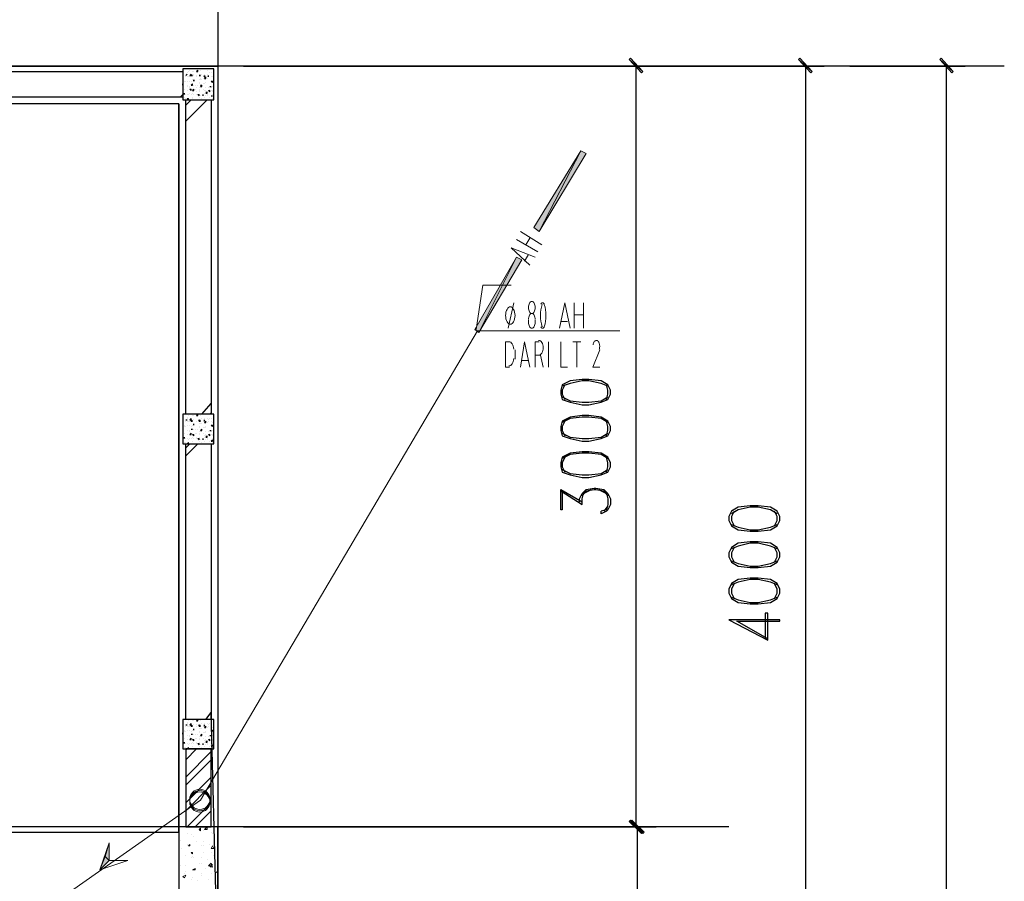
# Model space of a CAD drawing. Header units: millimetres. Extents: x 0 to 420, y 0 to 297.
# Tile 34 of 95: x 99 to 130, y 204 to 231. Entities that reach past the tile are written whole.
import ezdxf

# ---------------------------------------------------------------- set-up
doc = ezdxf.new("R2010")
doc.units = ezdxf.units.MM
doc.layers.add('FILL_000000', color=7, linetype='Continuous')
doc.layers.add('LINE_000000', color=7, linetype='Continuous')

msp = doc.modelspace()

# ---------------------------------------------------------------- hatches: boundary and pattern name
at = {"layer": 'FILL_000000'}
h = msp.add_hatch(color=7, dxfattribs=at)
h.dxf.hatch_style = 1
h.paths.add_polyline_path([(118.152, 229.235), (117.729, 229.616), (117.771, 229.658), (118.152, 229.235)])
h = msp.add_hatch(color=7, dxfattribs=at)
h.dxf.hatch_style = 1
h.paths.add_polyline_path([(118.11, 229.193), (118.152, 229.235), (117.729, 229.616), (118.11, 229.193)])
h = msp.add_hatch(color=7, dxfattribs=at)
h.dxf.hatch_style = 1
h.paths.add_polyline_path([(123.486, 229.235), (123.063, 229.616), (123.105, 229.658), (123.486, 229.235)])
h = msp.add_hatch(color=7, dxfattribs=at)
h.dxf.hatch_style = 1
h.paths.add_polyline_path([(123.444, 229.193), (123.486, 229.235), (123.063, 229.616), (123.444, 229.193)])
h = msp.add_hatch(color=7, dxfattribs=at)
h.dxf.hatch_style = 1
h.paths.add_polyline_path([(127.931, 229.235), (127.508, 229.616), (127.55, 229.658), (127.931, 229.235)])
h = msp.add_hatch(color=7, dxfattribs=at)
h.dxf.hatch_style = 1
h.paths.add_polyline_path([(127.889, 229.193), (127.931, 229.235), (127.508, 229.616), (127.889, 229.193)])
h = msp.add_hatch(color=7, dxfattribs=at)
h.dxf.hatch_style = 1
h.paths.add_polyline_path([(116.205, 226.737), (114.893, 224.197), (114.723, 224.324), (116.205, 226.737)])
h = msp.add_hatch(color=7, dxfattribs=at)
h.dxf.hatch_style = 1
h.paths.add_polyline_path([(116.374, 226.653), (116.205, 226.737), (114.893, 224.197), (116.374, 226.653)])
h = msp.add_hatch(color=7, dxfattribs=at)
h.dxf.hatch_style = 1
h.paths.add_polyline_path([(114.173, 223.393), (112.988, 221.022), (112.861, 221.107), (114.173, 223.393)])
h = msp.add_hatch(color=7, dxfattribs=at)
h.dxf.hatch_style = 1
h.paths.add_polyline_path([(114.342, 223.308), (114.173, 223.393), (112.988, 221.022), (114.342, 223.308)])
h = msp.add_hatch(color=7, dxfattribs=at)
h.dxf.hatch_style = 1
h.paths.add_polyline_path([(117.771, 205.655), (117.729, 205.613), (118.152, 205.274), (117.771, 205.655)])
h = msp.add_hatch(color=7, dxfattribs=at)
h.dxf.hatch_style = 1
h.paths.add_polyline_path([(117.729, 205.613), (118.152, 205.274), (118.11, 205.232), (117.729, 205.613)])
h = msp.add_hatch(color=7, dxfattribs=at)
h.dxf.hatch_style = 1
h.paths.add_polyline_path([(118.195, 205.274), (117.771, 205.613), (117.814, 205.655), (118.195, 205.274)])
h = msp.add_hatch(color=7, dxfattribs=at)
h.dxf.hatch_style = 1
h.paths.add_polyline_path([(118.152, 205.232), (118.195, 205.274), (117.771, 205.613), (118.152, 205.232)])
h = msp.add_hatch(color=7, dxfattribs=at)
h.dxf.hatch_style = 1
h.paths.add_polyline_path([(101.346, 204.385), (101.219, 204.512), (101.346, 204.936), (101.346, 204.385)])
h = msp.add_hatch(color=7, dxfattribs=at)
h.dxf.hatch_style = 1
h.paths.add_polyline_path([(101.05, 204.089), (101.346, 204.385), (101.219, 204.512), (101.05, 204.089)])

# ---------------------------------------------------------------- linework, layer by layer
at = {"layer": 'LINE_000000', "lineweight": 25}
for p, q in [((104.775, 237.829), (104.775, 81.365)), ((129.54, 229.404), (27.94, 229.404)), ((48.81, 229.404), (104.775, 229.404)), ((103.801, 229.193), (103.801, 229.193)), ((103.844, 229.235), (103.844, 229.235)), ((103.886, 229.277), (103.886, 229.277)), ((103.971, 229.235), (103.971, 229.235)), ((104.013, 229.235), (104.013, 229.235)), ((104.098, 229.235), (104.14, 229.277)), ((104.098, 229.277), (104.098, 229.277)), ((104.098, 229.235), (104.14, 229.235)), ((104.14, 229.235), (104.14, 229.277)), ((104.225, 229.277), (104.225, 229.277)), ((104.394, 229.32), (104.394, 229.32)), ((104.436, 229.277), (104.436, 229.277)), ((104.521, 229.193), (104.521, 229.193)), ((104.563, 229.193), (104.563, 229.193)), ((104.648, 229.193), (104.648, 229.193)), ((104.775, 229.404), (104.775, 171.916)), ((105.579, 229.404), (118.533, 229.404)), ((116.12, 229.404), (123.867, 229.404)), ((117.941, 205.444), (117.941, 229.404)), ((123.275, 229.404), (123.275, 197.485)), ((124.672, 229.404), (128.312, 229.404)), ((127.72, 142.155), (127.72, 229.404)), ((103.674, 228.854), (103.674, 228.854)), ((103.674, 228.812), (103.674, 228.854)), ((103.717, 228.939), (103.717, 228.939)), ((103.717, 228.939), (103.717, 228.939)), ((103.759, 229.108), (103.801, 229.15)), ((103.759, 229.108), (103.801, 229.15)), ((103.759, 229.108), (103.759, 229.108)), ((103.759, 229.066), (103.759, 229.066)), ((103.759, 228.939), (103.759, 228.939)), ((103.801, 229.15), (103.801, 229.15)), ((103.801, 229.066), (103.801, 229.066)), ((103.801, 228.939), (103.801, 228.939)), ((103.844, 229.066), (103.844, 229.066)), ((103.886, 229.108), (103.928, 229.15)), ((103.886, 229.108), (103.928, 229.108)), ((103.886, 229.066), (103.886, 229.066)), ((103.886, 229.066), (103.886, 229.066)), ((103.886, 228.939), (103.886, 228.939)), ((103.928, 229.108), (103.928, 229.15)), ((103.928, 229.108), (103.928, 229.108)), ((103.971, 229.108), (103.928, 229.108)), ((103.928, 229.108), (103.971, 229.108)), ((103.928, 228.939), (103.928, 228.939)), ((103.928, 228.812), (103.971, 228.854)), ((103.971, 228.981), (103.971, 228.981)), ((103.971, 228.812), (103.971, 228.854)), ((104.013, 229.15), (104.013, 229.15)), ((104.013, 229.108), (104.013, 229.108)), ((104.013, 229.108), (104.013, 229.108)), ((104.013, 228.981), (104.013, 228.981)), ((104.013, 228.981), (104.013, 228.939)), ((104.013, 228.939), (104.013, 228.981)), ((104.013, 228.981), (104.013, 228.981)), ((104.098, 229.108), (104.098, 229.108)), ((104.098, 229.066), (104.098, 229.066)), ((104.182, 229.108), (104.182, 229.108)), ((104.182, 229.108), (104.225, 229.108)), ((104.225, 229.108), (104.182, 229.108)), ((104.182, 228.981), (104.182, 228.981)), ((104.182, 228.896), (104.182, 228.896)), ((104.182, 228.854), (104.182, 228.854)), ((104.225, 229.108), (104.225, 229.108)), ((104.225, 229.108), (104.225, 229.108)), ((104.225, 229.023), (104.225, 229.023)), ((104.225, 228.981), (104.225, 228.981)), ((104.267, 229.15), (104.267, 229.15)), ((104.267, 228.981), (104.267, 228.981)), ((104.309, 229.066), (104.309, 229.066)), ((104.309, 228.854), (104.309, 228.854)), ((104.352, 229.15), (104.352, 229.15)), ((104.352, 229.15), (104.352, 229.15)), ((104.352, 229.108), (104.352, 229.108)), ((104.352, 229.108), (104.352, 229.066)), ((104.352, 229.066), (104.352, 229.108)), ((104.352, 229.023), (104.394, 229.066)), ((104.352, 229.023), (104.394, 229.023)), ((104.352, 228.854), (104.352, 228.854)), ((104.394, 229.023), (104.394, 229.066)), ((104.394, 228.896), (104.394, 228.896)), ((104.394, 228.896), (104.394, 228.896)), ((104.436, 229.15), (104.436, 229.15)), ((104.436, 229.066), (104.436, 229.066)), ((104.436, 229.023), (104.436, 229.023)), ((104.436, 229.023), (104.436, 229.023)), ((104.479, 229.066), (104.479, 229.108)), ((104.479, 229.066), (104.479, 229.108)), ((104.479, 229.108), (104.479, 229.108)), ((104.479, 229.066), (104.479, 229.066)), ((104.563, 229.066), (104.563, 229.066)), ((104.563, 228.939), (104.606, 228.939)), ((104.563, 228.939), (104.606, 228.896)), ((104.563, 228.896), (104.563, 228.896)), ((104.606, 229.066), (104.606, 229.066)), ((104.606, 228.896), (104.606, 228.939)), ((104.606, 228.896), (104.606, 228.896)), ((104.606, 228.896), (104.606, 228.896)), ((104.606, 228.896), (104.606, 228.896)), ((103.674, 228.642), (103.674, 228.642)), ((103.717, 228.685), (103.717, 228.685)), ((103.717, 228.515), (103.717, 228.558)), ((103.717, 228.515), (103.717, 228.558)), ((103.801, 228.812), (103.801, 228.812)), ((103.801, 228.769), (103.801, 228.769)), ((103.801, 228.642), (103.801, 228.642)), ((103.886, 228.769), (103.886, 228.769)), ((103.886, 228.727), (103.886, 228.727)), ((103.886, 228.685), (103.928, 228.685)), ((103.886, 228.685), (103.928, 228.642)), ((103.886, 228.558), (103.886, 228.558)), ((103.928, 228.812), (103.971, 228.812)), ((103.928, 228.642), (103.928, 228.685)), ((103.928, 228.642), (103.928, 228.642)), ((103.971, 228.642), (104.013, 228.685)), ((103.971, 228.685), (103.971, 228.685)), ((103.971, 228.642), (104.013, 228.642)), ((103.971, 228.642), (103.971, 228.642)), ((103.971, 228.558), (103.971, 228.558)), ((104.013, 228.812), (104.013, 228.812)), ((104.013, 228.642), (104.013, 228.685)), ((104.055, 228.812), (104.055, 228.812)), ((104.055, 228.685), (104.055, 228.685)), ((104.098, 228.727), (104.098, 228.727)), ((104.098, 228.6), (104.098, 228.6)), ((104.14, 228.812), (104.14, 228.812)), ((104.14, 228.812), (104.14, 228.812)), ((104.182, 228.727), (104.182, 228.727)), ((104.182, 228.685), (104.182, 228.685)), ((104.182, 228.642), (104.182, 228.642)), ((104.182, 228.6), (104.182, 228.6)), ((104.225, 228.769), (104.267, 228.812)), ((104.225, 228.812), (104.267, 228.812)), ((104.225, 228.812), (104.267, 228.769)), ((104.225, 228.769), (104.267, 228.769)), ((104.267, 228.769), (104.267, 228.812)), ((104.267, 228.769), (104.267, 228.812)), ((104.309, 228.685), (104.309, 228.685)), ((104.352, 228.642), (104.352, 228.642)), ((104.352, 228.558), (104.352, 228.558)), ((104.394, 228.727), (104.394, 228.727)), ((104.394, 228.642), (104.394, 228.642)), ((104.394, 228.558), (104.436, 228.6)), ((104.394, 228.6), (104.394, 228.6)), ((104.394, 228.558), (104.436, 228.558)), ((104.436, 228.558), (104.436, 228.6)), ((104.436, 228.6), (104.436, 228.6)), ((104.479, 228.727), (104.479, 228.727)), ((104.479, 228.642), (104.521, 228.642)), ((104.479, 228.642), (104.521, 228.6)), ((104.521, 228.769), (104.563, 228.769)), ((104.521, 228.769), (104.563, 228.769)), ((104.521, 228.685), (104.521, 228.685)), ((104.521, 228.6), (104.521, 228.642)), ((104.563, 228.769), (104.563, 228.769)), ((104.563, 228.727), (104.563, 228.727)), ((104.563, 228.642), (104.563, 228.642)), ((104.606, 228.769), (104.606, 228.769)), ((104.606, 228.642), (104.606, 228.642)), ((104.606, 228.642), (104.606, 228.642)), ((104.606, 228.6), (104.606, 228.6)), ((103.59, 228.431), (103.674, 228.515)), ((103.717, 228.515), (103.717, 228.515)), ((103.717, 228.431), (103.717, 228.431)), ((103.759, 228.515), (103.759, 228.515)), ((103.759, 228.388), (103.759, 228.388)), ((103.759, 227.669), (104.436, 228.346)), ((103.759, 228.177), (103.928, 228.346)), ((103.801, 228.515), (103.801, 228.515)), ((103.801, 228.388), (103.844, 228.388)), ((103.801, 228.388), (103.844, 228.346)), ((103.844, 228.515), (103.844, 228.515)), ((103.844, 228.346), (103.844, 228.388)), ((103.844, 228.346), (103.844, 228.346)), ((103.928, 228.515), (103.928, 228.515)), ((103.971, 228.431), (103.971, 228.431)), ((103.971, 228.431), (103.971, 228.431)), ((103.971, 228.388), (103.971, 228.388)), ((104.013, 228.515), (104.013, 228.515)), ((104.013, 228.515), (104.013, 228.515)), ((104.013, 228.515), (104.013, 228.515)), ((104.013, 228.515), (104.013, 228.515)), ((104.098, 228.515), (104.098, 228.515)), ((104.14, 228.515), (104.182, 228.515)), ((104.14, 228.515), (104.182, 228.473)), ((104.182, 228.473), (104.182, 228.515)), ((104.182, 228.431), (104.182, 228.431)), ((104.225, 228.473), (104.225, 228.473)), ((104.225, 228.473), (104.225, 228.473)), ((104.267, 228.388), (104.267, 228.388)), ((104.309, 228.473), (104.309, 228.515)), ((104.309, 228.473), (104.309, 228.515)), ((104.309, 228.473), (104.309, 228.473)), ((104.352, 228.431), (104.352, 228.431)), ((104.352, 228.346), (104.352, 228.346)), ((104.394, 228.473), (104.394, 228.473)), ((104.394, 228.346), (104.394, 228.346)), ((104.394, 228.346), (104.394, 228.346)), ((104.436, 228.515), (104.436, 228.515)), ((104.436, 228.473), (104.436, 228.473)), ((104.521, 228.431), (104.521, 228.431)), ((104.563, 228.473), (104.606, 228.473)), ((104.563, 228.473), (104.606, 228.473)), ((104.606, 228.515), (104.606, 228.515)), ((104.606, 228.473), (104.606, 228.473)), ((104.606, 228.388), (104.606, 228.388)), ((104.606, 228.388), (104.606, 228.388)), ((103.547, 228.219), (103.547, 205.444)), ((104.267, 218.44), (104.563, 218.779)), ((103.801, 218.355), (103.801, 218.355)), ((103.801, 218.313), (103.801, 218.313)), ((103.844, 218.398), (103.844, 218.398)), ((103.886, 218.44), (103.886, 218.44)), ((103.886, 218.271), (103.928, 218.313)), ((103.928, 218.271), (103.928, 218.313)), ((103.971, 218.398), (103.971, 218.398)), ((104.013, 218.398), (104.013, 218.398)), ((104.098, 218.398), (104.14, 218.44)), ((104.098, 218.44), (104.098, 218.44)), ((104.098, 218.398), (104.14, 218.398)), ((104.14, 218.398), (104.14, 218.44)), ((104.225, 218.398), (104.225, 218.398)), ((104.267, 218.313), (104.267, 218.313)), ((104.352, 218.313), (104.352, 218.313)), ((104.394, 218.44), (104.394, 218.44)), ((104.436, 218.44), (104.436, 218.44)), ((104.436, 218.313), (104.436, 218.313)), ((104.521, 218.44), (104.563, 218.482)), ((104.521, 218.313), (104.521, 218.313)), ((104.563, 218.313), (104.563, 218.313)), ((104.648, 218.355), (104.648, 218.355)), ((103.717, 218.101), (103.717, 218.101)), ((103.717, 218.059), (103.717, 218.059)), ((103.759, 218.271), (103.801, 218.271)), ((103.759, 218.271), (103.759, 218.271)), ((103.759, 218.271), (103.801, 218.271)), ((103.759, 218.228), (103.759, 218.228)), ((103.759, 218.059), (103.759, 218.059)), ((103.801, 218.228), (103.801, 218.228)), ((103.801, 218.101), (103.801, 218.101)), ((103.844, 218.228), (103.844, 218.228)), ((103.886, 218.271), (103.928, 218.271)), ((103.886, 218.228), (103.886, 218.228)), ((103.886, 218.228), (103.886, 218.228)), ((103.886, 218.101), (103.886, 218.101)), ((103.928, 218.228), (103.928, 218.271)), ((103.971, 218.228), (103.928, 218.271)), ((103.928, 218.228), (103.971, 218.228)), ((103.928, 218.059), (103.928, 218.059)), ((103.971, 218.101), (103.971, 218.101)), ((104.013, 218.271), (104.013, 218.271)), ((104.013, 218.271), (104.013, 218.271)), ((104.013, 218.271), (104.013, 218.271)), ((104.013, 218.101), (104.013, 218.144)), ((104.013, 218.101), (104.013, 218.144)), ((104.013, 218.101), (104.013, 218.101)), ((104.013, 218.101), (104.013, 218.101)), ((104.098, 218.228), (104.098, 218.228)), ((104.098, 218.228), (104.098, 218.228)), ((104.182, 218.228), (104.182, 218.271)), ((104.225, 218.228), (104.182, 218.271)), ((104.182, 218.228), (104.225, 218.228)), ((104.182, 218.144), (104.182, 218.144)), ((104.182, 218.059), (104.182, 218.059)), ((104.182, 218.017), (104.182, 218.017)), ((104.225, 218.271), (104.225, 218.271)), ((104.225, 218.271), (104.225, 218.271)), ((104.225, 218.144), (104.225, 218.144)), ((104.225, 218.144), (104.225, 218.144)), ((104.267, 218.144), (104.267, 218.144)), ((104.309, 218.228), (104.309, 218.228)), ((104.309, 218.017), (104.309, 218.017)), ((104.352, 218.228), (104.352, 218.271)), ((104.352, 218.228), (104.352, 218.271)), ((104.352, 218.271), (104.352, 218.271)), ((104.352, 218.186), (104.394, 218.228)), ((104.352, 218.228), (104.352, 218.228)), ((104.352, 218.186), (104.394, 218.186)), ((104.352, 218.017), (104.352, 218.017)), ((104.394, 218.186), (104.394, 218.228)), ((104.394, 218.059), (104.394, 218.059)), ((104.394, 218.017), (104.394, 218.017)), ((104.436, 218.186), (104.436, 218.186)), ((104.436, 218.186), (104.436, 218.186)), ((104.436, 218.186), (104.436, 218.186)), ((104.479, 218.271), (104.479, 218.271)), ((104.479, 218.228), (104.479, 218.228)), ((104.479, 218.228), (104.479, 218.228)), ((104.479, 218.228), (104.479, 218.228)), ((104.563, 218.228), (104.563, 218.228)), ((104.563, 218.101), (104.606, 218.101)), ((104.563, 218.101), (104.606, 218.059)), ((104.563, 218.059), (104.563, 218.059)), ((104.606, 218.186), (104.606, 218.186)), ((104.606, 218.059), (104.606, 218.101)), ((104.606, 218.059), (104.606, 218.059)), ((104.606, 218.059), (104.606, 218.059)), ((104.606, 218.059), (104.606, 218.059)), ((103.674, 217.974), (103.674, 217.974)), ((103.674, 217.974), (103.674, 217.974)), ((103.674, 217.763), (103.674, 217.763)), ((103.717, 217.847), (103.717, 217.847)), ((103.717, 217.678), (103.717, 217.72)), ((103.717, 217.678), (103.717, 217.72)), ((103.801, 217.932), (103.801, 217.932)), ((103.801, 217.932), (103.801, 217.932)), ((103.801, 217.805), (103.801, 217.805)), ((103.886, 217.932), (103.886, 217.932)), ((103.886, 217.89), (103.886, 217.89)), ((103.886, 217.805), (103.928, 217.847)), ((103.886, 217.805), (103.928, 217.805)), ((103.928, 217.974), (103.971, 217.974)), ((103.928, 217.974), (103.971, 217.974)), ((103.928, 217.805), (103.928, 217.847)), ((103.928, 217.805), (103.928, 217.805)), ((103.971, 217.974), (103.971, 217.974)), ((103.971, 217.847), (103.971, 217.847)), ((103.971, 217.805), (104.013, 217.805)), ((103.971, 217.805), (104.013, 217.763)), ((103.971, 217.805), (103.971, 217.805)), ((103.971, 217.72), (103.971, 217.72)), ((104.013, 217.974), (104.013, 217.974)), ((104.013, 217.763), (104.013, 217.805)), ((104.055, 217.974), (104.055, 217.974)), ((104.055, 217.847), (104.055, 217.847)), ((104.098, 217.847), (104.098, 217.847)), ((104.098, 217.72), (104.098, 217.72)), ((104.14, 217.974), (104.14, 217.974)), ((104.14, 217.974), (104.14, 217.974)), ((104.182, 217.89), (104.182, 217.89)), ((104.182, 217.847), (104.182, 217.847)), ((104.182, 217.805), (104.182, 217.805)), ((104.182, 217.72), (104.182, 217.72)), ((104.225, 217.932), (104.267, 217.974)), ((104.225, 217.932), (104.267, 217.974)), ((104.225, 217.932), (104.267, 217.932)), ((104.225, 217.932), (104.267, 217.932)), ((104.267, 217.932), (104.267, 217.974)), ((104.267, 217.932), (104.267, 217.974)), ((104.309, 217.847), (104.309, 217.847)), ((104.352, 217.763), (104.352, 217.763)), ((104.352, 217.72), (104.352, 217.72)), ((104.394, 217.89), (104.394, 217.89)), ((104.394, 217.805), (104.394, 217.805)), ((104.394, 217.72), (104.436, 217.763)), ((104.394, 217.763), (104.394, 217.763)), ((104.394, 217.72), (104.436, 217.72)), ((104.436, 217.72), (104.436, 217.763)), ((104.436, 217.72), (104.436, 217.72)), ((104.479, 217.89), (104.479, 217.89)), ((104.479, 217.805), (104.521, 217.805)), ((104.479, 217.805), (104.521, 217.763)), ((104.521, 217.932), (104.563, 217.932)), ((104.521, 217.932), (104.563, 217.932)), ((104.521, 217.847), (104.521, 217.847)), ((104.521, 217.763), (104.521, 217.805)), ((104.563, 217.932), (104.563, 217.932)), ((104.563, 217.89), (104.563, 217.89)), ((104.563, 217.805), (104.563, 217.805)), ((104.606, 217.932), (104.606, 217.932)), ((104.606, 217.805), (104.606, 217.805)), ((104.606, 217.805), (104.606, 217.805)), ((104.606, 217.763), (104.606, 217.763)), ((103.717, 217.678), (103.717, 217.678)), ((103.717, 217.551), (103.717, 217.551)), ((103.759, 217.678), (103.759, 217.678)), ((103.759, 217.551), (103.759, 217.551)), ((103.759, 217.382), (103.886, 217.509)), ((103.759, 217.128), (104.14, 217.509)), ((103.801, 217.678), (103.801, 217.678)), ((103.801, 217.509), (103.844, 217.551)), ((103.801, 217.509), (103.844, 217.509)), ((103.844, 217.636), (103.844, 217.636)), ((103.844, 217.509), (103.844, 217.551)), ((103.844, 217.509), (103.844, 217.509)), ((103.886, 217.678), (103.886, 217.678)), ((103.928, 217.678), (103.928, 217.678)), ((103.971, 217.593), (103.971, 217.593)), ((103.971, 217.593), (103.971, 217.593)), ((103.971, 217.509), (103.971, 217.509)), ((104.013, 217.678), (104.013, 217.678)), ((104.013, 217.678), (104.013, 217.678)), ((104.013, 217.678), (104.013, 217.678)), ((104.013, 217.678), (104.013, 217.678)), ((104.098, 217.678), (104.098, 217.678)), ((104.14, 217.678), (104.182, 217.678)), ((104.14, 217.678), (104.182, 217.636)), ((104.182, 217.636), (104.182, 217.678)), ((104.182, 217.593), (104.182, 217.593)), ((104.225, 217.636), (104.225, 217.636)), ((104.225, 217.636), (104.225, 217.636)), ((104.267, 217.551), (104.267, 217.551)), ((104.309, 217.636), (104.309, 217.678)), ((104.309, 217.636), (104.309, 217.678)), ((104.309, 217.636), (104.309, 217.636)), ((104.352, 217.593), (104.352, 217.593)), ((104.352, 217.509), (104.352, 217.509)), ((104.394, 217.636), (104.394, 217.636)), ((104.394, 217.509), (104.394, 217.509)), ((104.394, 217.509), (104.394, 217.509)), ((104.436, 217.678), (104.436, 217.678)), ((104.436, 217.636), (104.436, 217.636)), ((104.521, 217.593), (104.521, 217.593)), ((104.563, 217.593), (104.606, 217.636)), ((104.563, 217.593), (104.606, 217.593)), ((104.606, 217.678), (104.606, 217.678)), ((104.606, 217.593), (104.606, 217.636)), ((104.606, 217.551), (104.606, 217.551)), ((104.606, 217.509), (104.606, 217.509)), ((115.57, 216.027), (116.247, 215.604)), ((117.052, 215.561), (116.925, 215.392)), ((104.394, 208.83), (104.563, 209.042)), ((104.775, 200.66), (104.563, 209.042)), ((103.801, 208.746), (103.801, 208.746)), ((103.801, 208.703), (103.801, 208.703)), ((103.844, 208.788), (103.844, 208.788)), ((103.886, 208.83), (103.886, 208.83)), ((103.886, 208.661), (103.928, 208.703)), ((103.928, 208.661), (103.928, 208.703)), ((103.971, 208.788), (103.971, 208.788)), ((104.013, 208.788), (104.013, 208.788)), ((104.098, 208.788), (104.14, 208.83)), ((104.098, 208.83), (104.098, 208.83)), ((104.098, 208.788), (104.14, 208.788)), ((104.14, 208.788), (104.14, 208.83)), ((104.225, 208.788), (104.225, 208.788)), ((104.267, 208.703), (104.267, 208.703)), ((104.352, 208.703), (104.352, 208.703)), ((104.394, 208.83), (104.394, 208.83)), ((104.436, 208.83), (104.436, 208.83)), ((104.436, 208.703), (104.436, 208.703)), ((104.521, 208.703), (104.521, 208.703)), ((104.563, 208.703), (104.563, 208.703)), ((104.648, 208.746), (104.648, 208.746)), ((103.674, 208.365), (103.674, 208.407)), ((103.717, 208.492), (103.717, 208.492)), ((103.717, 208.449), (103.717, 208.449)), ((103.759, 208.661), (103.801, 208.661)), ((103.759, 208.661), (103.759, 208.661)), ((103.759, 208.661), (103.801, 208.661)), ((103.759, 208.619), (103.759, 208.619)), ((103.759, 208.449), (103.759, 208.449)), ((103.801, 208.619), (103.801, 208.619)), ((103.801, 208.492), (103.801, 208.492)), ((103.844, 208.619), (103.844, 208.619)), ((103.886, 208.661), (103.928, 208.661)), ((103.886, 208.619), (103.886, 208.619)), ((103.886, 208.619), (103.886, 208.619)), ((103.886, 208.492), (103.886, 208.492)), ((103.928, 208.619), (103.928, 208.661)), ((103.971, 208.619), (103.928, 208.661)), ((103.928, 208.619), (103.971, 208.619)), ((103.928, 208.449), (103.928, 208.449)), ((103.971, 208.492), (103.971, 208.492)), ((104.013, 208.661), (104.013, 208.661)), ((104.013, 208.661), (104.013, 208.661)), ((104.013, 208.661), (104.013, 208.661)), ((104.013, 208.492), (104.013, 208.534)), ((104.013, 208.492), (104.013, 208.534)), ((104.013, 208.492), (104.013, 208.492)), ((104.013, 208.492), (104.013, 208.492)), ((104.098, 208.661), (104.098, 208.661)), ((104.098, 208.619), (104.098, 208.619)), ((104.182, 208.619), (104.182, 208.661)), ((104.225, 208.619), (104.182, 208.661)), ((104.182, 208.619), (104.225, 208.619)), ((104.182, 208.534), (104.182, 208.534)), ((104.182, 208.449), (104.182, 208.449)), ((104.182, 208.407), (104.182, 208.407)), ((104.225, 208.661), (104.225, 208.661)), ((104.225, 208.661), (104.225, 208.661)), ((104.225, 208.534), (104.225, 208.534)), ((104.225, 208.534), (104.225, 208.534)), ((104.267, 208.534), (104.267, 208.534)), ((104.309, 208.619), (104.309, 208.619)), ((104.309, 208.407), (104.309, 208.407)), ((104.352, 208.619), (104.352, 208.661)), ((104.352, 208.619), (104.352, 208.661)), ((104.352, 208.661), (104.352, 208.661)), ((104.352, 208.576), (104.394, 208.619)), ((104.352, 208.619), (104.352, 208.619)), ((104.352, 208.576), (104.394, 208.576)), ((104.352, 208.407), (104.352, 208.407)), ((104.394, 208.576), (104.394, 208.619)), ((104.394, 208.449), (104.394, 208.449)), ((104.394, 208.407), (104.394, 208.407)), ((104.436, 208.576), (104.436, 208.576)), ((104.436, 208.576), (104.436, 208.576)), ((104.436, 208.576), (104.436, 208.576)), ((104.479, 208.661), (104.479, 208.661)), ((104.479, 208.619), (104.479, 208.619)), ((104.479, 208.619), (104.479, 208.619)), ((104.479, 208.619), (104.479, 208.619)), ((104.563, 208.619), (104.563, 208.619)), ((104.563, 208.492), (104.606, 208.492)), ((104.563, 208.492), (104.606, 208.449)), ((104.563, 208.449), (104.563, 208.449)), ((104.606, 208.576), (104.606, 208.576)), ((104.606, 208.449), (104.606, 208.492)), ((104.606, 208.449), (104.606, 208.449)), ((104.606, 208.449), (104.606, 208.449)), ((104.606, 208.449), (104.606, 208.449)), ((103.674, 208.365), (103.674, 208.365)), ((103.674, 208.153), (103.674, 208.153)), ((103.717, 208.238), (103.717, 208.238)), ((103.717, 208.068), (103.717, 208.111)), ((103.717, 208.068), (103.717, 208.111)), ((103.801, 208.322), (103.801, 208.322)), ((103.801, 208.322), (103.801, 208.322)), ((103.801, 208.195), (103.801, 208.195)), ((103.886, 208.322), (103.886, 208.322)), ((103.886, 208.28), (103.886, 208.28)), ((103.886, 208.195), (103.928, 208.238)), ((103.886, 208.195), (103.928, 208.195)), ((103.928, 208.365), (103.971, 208.365)), ((103.928, 208.365), (103.971, 208.365)), ((103.928, 208.195), (103.928, 208.238)), ((103.928, 208.195), (103.928, 208.195)), ((103.971, 208.365), (103.971, 208.365)), ((103.971, 208.238), (103.971, 208.238)), ((103.971, 208.195), (104.013, 208.195)), ((103.971, 208.195), (104.013, 208.153)), ((103.971, 208.195), (103.971, 208.195)), ((103.971, 208.111), (103.971, 208.111)), ((104.013, 208.365), (104.013, 208.365)), ((104.013, 208.153), (104.013, 208.195)), ((104.055, 208.365), (104.055, 208.365)), ((104.055, 208.238), (104.055, 208.238)), ((104.098, 208.238), (104.098, 208.238)), ((104.098, 208.111), (104.098, 208.111)), ((104.14, 208.365), (104.14, 208.365)), ((104.14, 208.365), (104.14, 208.365)), ((104.182, 208.28), (104.182, 208.28)), ((104.182, 208.238), (104.182, 208.238)), ((104.182, 208.195), (104.182, 208.195)), ((104.182, 208.111), (104.182, 208.111)), ((104.225, 208.322), (104.267, 208.365)), ((104.225, 208.322), (104.267, 208.365)), ((104.225, 208.322), (104.267, 208.322)), ((104.225, 208.322), (104.267, 208.322)), ((104.267, 208.322), (104.267, 208.365)), ((104.267, 208.322), (104.267, 208.365)), ((104.309, 208.238), (104.309, 208.238)), ((104.352, 208.153), (104.352, 208.153)), ((104.352, 208.111), (104.352, 208.111)), ((104.394, 208.28), (104.394, 208.28)), ((104.394, 208.195), (104.394, 208.195)), ((104.394, 208.111), (104.436, 208.153)), ((104.394, 208.153), (104.394, 208.153)), ((104.394, 208.111), (104.436, 208.111)), ((104.436, 208.111), (104.436, 208.153)), ((104.436, 208.111), (104.436, 208.111)), ((104.479, 208.28), (104.479, 208.28)), ((104.479, 208.195), (104.521, 208.195)), ((104.479, 208.195), (104.521, 208.153)), ((104.521, 208.322), (104.563, 208.322)), ((104.521, 208.322), (104.563, 208.322)), ((104.521, 208.238), (104.521, 208.238)), ((104.521, 208.153), (104.521, 208.195)), ((104.563, 208.322), (104.563, 208.322)), ((104.563, 208.28), (104.563, 208.28)), ((104.563, 208.195), (104.563, 208.195)), ((104.606, 208.322), (104.606, 208.322)), ((104.606, 208.195), (104.606, 208.195)), ((104.606, 208.195), (104.606, 208.195)), ((104.606, 208.153), (104.606, 208.153)), ((103.717, 208.068), (103.717, 208.068)), ((103.717, 207.941), (103.717, 207.941)), ((103.759, 208.068), (103.759, 208.068)), ((103.759, 207.941), (103.759, 207.941)), ((103.759, 207.857), (103.801, 207.899)), ((103.759, 207.56), (104.098, 207.899)), ((103.759, 207.01), (104.563, 207.814)), ((103.801, 208.068), (103.801, 208.068)), ((103.801, 207.899), (103.844, 207.941)), ((103.801, 207.899), (103.844, 207.899)), ((103.844, 208.026), (103.844, 208.026)), ((103.844, 207.899), (103.844, 207.941)), ((103.844, 207.899), (103.844, 207.899)), ((103.886, 208.068), (103.886, 208.068)), ((103.928, 208.068), (103.928, 208.068)), ((103.971, 207.984), (103.971, 207.984)), ((103.971, 207.984), (103.971, 207.984)), ((103.971, 207.899), (103.971, 207.899)), ((104.013, 208.068), (104.013, 208.068)), ((104.013, 208.068), (104.013, 208.068)), ((104.013, 208.068), (104.013, 208.068)), ((104.013, 208.068), (104.013, 208.068)), ((104.098, 208.068), (104.098, 208.068)), ((104.14, 208.068), (104.182, 208.068)), ((104.14, 208.068), (104.182, 208.026)), ((104.182, 208.026), (104.182, 208.068)), ((104.182, 207.984), (104.182, 207.984)), ((104.225, 208.026), (104.225, 208.026)), ((104.225, 208.026), (104.225, 208.026)), ((104.267, 207.941), (104.267, 207.941)), ((104.309, 208.026), (104.309, 208.068)), ((104.309, 208.026), (104.309, 208.068)), ((104.309, 208.026), (104.309, 208.026)), ((104.352, 207.984), (104.352, 207.984)), ((104.352, 207.899), (104.352, 207.899)), ((104.394, 208.026), (104.394, 208.026)), ((104.394, 207.899), (104.394, 207.899)), ((104.394, 207.899), (104.394, 207.899)), ((104.436, 208.068), (104.436, 208.068)), ((104.436, 208.026), (104.436, 208.026)), ((104.521, 207.984), (104.521, 207.984)), ((104.563, 207.984), (104.606, 208.026)), ((104.563, 207.984), (104.606, 207.984)), ((104.606, 208.068), (104.606, 208.068)), ((104.606, 207.984), (104.606, 208.026)), ((104.606, 207.941), (104.606, 207.941)), ((104.606, 207.899), (104.606, 207.899)), ((103.759, 206.756), (104.563, 207.56)), ((103.759, 206.206), (104.563, 207.01)), ((103.759, 205.952), (104.563, 206.756)), ((103.801, 205.444), (104.563, 206.206)), ((104.055, 205.444), (104.563, 205.952)), ((120.862, 205.444), (27.94, 205.444)), ((105.579, 205.444), (118.576, 205.444)), ((105.579, 205.444), (118.533, 205.444)), ((117.983, 197.485), (117.983, 205.444))]:
    msp.add_line(p, q, dxfattribs=at)
at = {"layer": 'LINE_000000', "lineweight": 13}
for p, q in [((114.3, 224.197), (114.977, 223.774)), ((114.85, 223.562), (114.173, 223.943)), ((114.469, 223.774), (114.596, 223.986)), ((114.554, 223.478), (114.427, 223.266)), ((113.919, 221.149), (114.088, 221.954)), ((115.993, 221.149), (115.993, 221.954)), ((116.29, 221.954), (116.29, 221.149)), ((115.993, 221.573), (116.29, 221.573)), ((114.554, 221.319), (114.554, 221.403)), ((114.766, 221.403), (114.766, 221.319)), ((115.782, 221.361), (115.57, 221.361)), ((115.189, 219.922), (115.189, 220.726)), ((115.951, 220.726), (116.205, 220.726)), ((116.078, 219.922), (116.078, 220.726)), ((114.131, 220.176), (114.131, 220.472)), ((114.893, 220.303), (114.766, 220.303)), ((114.935, 220.303), (115.02, 219.922)), ((113.834, 219.922), (113.961, 219.922)), ((114.554, 220.133), (114.342, 220.133))]:
    msp.add_line(p, q, dxfattribs=at)
at = {"layer": 'LINE_000000', "lineweight": 9}
for p, q in [((104.225, 206.29), (112.945, 221.065)), ((112.945, 221.065), (117.433, 221.065))]:
    msp.add_line(p, q, dxfattribs=at)
at = {"layer": 'LINE_000000', "lineweight": 0}
for p, q in [((104.182, 205.359), (104.225, 205.401)), ((104.182, 205.359), (104.225, 205.317)), ((104.225, 205.317), (104.225, 205.401)), ((104.309, 205.317), (104.309, 205.317)), ((104.352, 205.359), (104.436, 205.444)), ((103.59, 205.02), (103.59, 205.02)), ((103.801, 205.232), (103.801, 205.232)), ((103.928, 205.19), (103.928, 205.19)), ((104.013, 205.147), (104.013, 205.147)), ((104.098, 204.978), (104.098, 204.978)), ((104.309, 204.978), (104.309, 204.978)), ((104.563, 205.274), (104.563, 205.274)), ((104.606, 205.232), (104.606, 205.232)), ((104.648, 204.978), (104.648, 204.978)), ((103.632, 204.766), (103.632, 204.766)), ((103.801, 204.893), (103.801, 204.893)), ((103.801, 204.851), (103.801, 204.851)), ((103.844, 204.851), (103.886, 204.893)), ((103.844, 204.851), (103.886, 204.851)), ((103.886, 204.851), (103.886, 204.893)), ((104.267, 204.851), (104.267, 204.851)), ((104.309, 204.851), (104.309, 204.851)), ((104.521, 204.893), (104.521, 204.893)), ((104.563, 204.766), (104.606, 204.851)), ((104.563, 204.766), (104.648, 204.766)), ((104.648, 204.766), (104.606, 204.851)), ((103.759, 204.555), (103.759, 204.555)), ((103.928, 204.639), (103.971, 204.639)), ((103.928, 204.639), (103.971, 204.597)), ((103.928, 204.47), (103.928, 204.47)), ((103.971, 204.597), (103.971, 204.639)), ((103.971, 204.512), (103.971, 204.512)), ((104.013, 204.47), (104.013, 204.47)), ((104.267, 204.47), (104.267, 204.47)), ((104.309, 204.639), (104.309, 204.639)), ((104.436, 204.428), (104.436, 204.428)), ((104.563, 204.639), (104.563, 204.639)), ((104.648, 204.555), (104.648, 204.555)), ((103.59, 204.216), (103.59, 204.216)), ((103.759, 204.216), (103.759, 204.216)), ((103.759, 204.047), (103.759, 204.047)), ((103.971, 204.089), (104.055, 204.131)), ((103.971, 204.089), (104.055, 204.089)), ((104.013, 204.089), (104.013, 204.089)), ((104.055, 204.089), (104.055, 204.131)), ((104.182, 204.301), (104.182, 204.301)), ((104.267, 204.301), (104.267, 204.301)), ((104.394, 204.131), (104.394, 204.131)), ((104.479, 204.216), (104.563, 204.301)), ((104.479, 204.216), (104.606, 204.174)), ((104.521, 204.216), (104.606, 204.258)), ((104.521, 204.216), (104.563, 204.174)), ((104.606, 204.174), (104.563, 204.301)), ((104.563, 204.174), (104.606, 204.258)), ((104.733, 204.004), (104.775, 204.089)), ((103.674, 203.877), (103.759, 203.92)), ((103.674, 203.877), (103.717, 203.835)), ((103.717, 203.962), (103.717, 203.962)), ((103.717, 203.835), (103.759, 203.92)), ((103.759, 203.877), (103.759, 203.877)), ((103.928, 203.793), (103.928, 203.793)), ((103.971, 203.835), (103.971, 203.835)), ((104.14, 203.75), (104.14, 203.75)), ((104.267, 203.962), (104.267, 203.962)), ((104.267, 203.92), (104.267, 203.92)), ((104.479, 203.793), (104.479, 203.793)), ((104.563, 203.962), (104.563, 203.962)), ((104.733, 204.004), (104.775, 204.004))]:
    msp.add_line(p, q, dxfattribs=at)
for points in [[(118.152, 229.235), (117.729, 229.616), (117.771, 229.658), (118.152, 229.235)], [(118.11, 229.193), (118.152, 229.235), (117.729, 229.616), (118.11, 229.193)], [(123.486, 229.235), (123.063, 229.616), (123.105, 229.658), (123.486, 229.235)], [(123.444, 229.193), (123.486, 229.235), (123.063, 229.616), (123.444, 229.193)], [(127.931, 229.235), (127.508, 229.616), (127.55, 229.658), (127.931, 229.235)], [(127.889, 229.193), (127.931, 229.235), (127.508, 229.616), (127.889, 229.193)], [(116.205, 226.737), (114.893, 224.197), (114.723, 224.324), (116.205, 226.737)], [(116.374, 226.653), (116.205, 226.737), (114.893, 224.197), (116.374, 226.653)], [(114.173, 223.393), (112.988, 221.022), (112.861, 221.107), (114.173, 223.393)], [(114.342, 223.308), (114.173, 223.393), (112.988, 221.022), (114.342, 223.308)], [(117.771, 205.655), (117.729, 205.613), (118.152, 205.274), (117.771, 205.655)], [(117.729, 205.613), (118.152, 205.274), (118.11, 205.232), (117.729, 205.613)], [(118.195, 205.274), (117.771, 205.613), (117.814, 205.655), (118.195, 205.274)], [(118.152, 205.232), (118.195, 205.274), (117.771, 205.613), (118.152, 205.232)], [(101.346, 204.385), (101.219, 204.512), (101.346, 204.936), (101.346, 204.385)], [(101.05, 204.089), (101.346, 204.385), (101.219, 204.512), (101.05, 204.089)]]:
    msp.add_lwpolyline(points, close=True, dxfattribs=at)
at = {"layer": 'LINE_000000', "lineweight": 25}
for points in [[(86.402, 228.431), (86.402, 229.235), (103.674, 229.235), (103.674, 228.431), (86.402, 228.431)], [(104.648, 229.32), (103.674, 229.32), (103.674, 228.346), (104.648, 228.346), (104.648, 229.32)], [(103.759, 228.346), (104.563, 228.346), (104.563, 218.44), (103.759, 218.44), (103.759, 228.346)], [(103.547, 205.274), (103.547, 228.219), (50.038, 228.219), (50.038, 205.274), (103.547, 205.274)], [(115.57, 219.075), (115.612, 218.906), (115.866, 218.821), (116.247, 218.736), (116.459, 218.736), (116.84, 218.821), (117.052, 218.906), (117.136, 219.075), (117.136, 219.202), (117.052, 219.371), (116.84, 219.498), (116.459, 219.541), (116.247, 219.541), (115.866, 219.498), (115.612, 219.371), (115.57, 219.202), (115.57, 219.075)], [(104.648, 218.44), (103.674, 218.44), (103.674, 217.509), (104.648, 217.509), (104.648, 218.44)], [(115.57, 217.932), (115.612, 217.763), (115.866, 217.678), (116.247, 217.593), (116.459, 217.593), (116.84, 217.678), (117.052, 217.763), (117.136, 217.932), (117.136, 218.059), (117.052, 218.228), (116.84, 218.355), (116.459, 218.398), (116.247, 218.398), (115.866, 218.355), (115.612, 218.228), (115.57, 218.059), (115.57, 217.932)], [(103.759, 217.509), (104.563, 217.509), (104.563, 208.83), (103.759, 208.83), (103.759, 217.509)], [(115.57, 216.789), (115.612, 216.62), (115.866, 216.535), (116.247, 216.45), (116.459, 216.45), (116.84, 216.535), (117.052, 216.62), (117.136, 216.789), (117.136, 216.916), (117.052, 217.085), (116.84, 217.212), (116.459, 217.255), (116.247, 217.255), (115.866, 217.212), (115.612, 217.085), (115.57, 216.916), (115.57, 216.789)], [(120.862, 215.096), (120.946, 214.926), (121.158, 214.799), (121.539, 214.757), (121.793, 214.757), (122.174, 214.799), (122.386, 214.926), (122.47, 215.096), (122.47, 215.223), (122.386, 215.392), (122.174, 215.519), (121.793, 215.561), (121.539, 215.561), (121.158, 215.519), (120.946, 215.392), (120.862, 215.223), (120.862, 215.096)], [(120.862, 213.953), (120.946, 213.783), (121.158, 213.656), (121.539, 213.614), (121.793, 213.614), (122.174, 213.656), (122.386, 213.783), (122.47, 213.953), (122.47, 214.08), (122.386, 214.249), (122.174, 214.376), (121.793, 214.418), (121.539, 214.418), (121.158, 214.376), (120.946, 214.249), (120.862, 214.08), (120.862, 213.953)], [(120.862, 212.81), (120.946, 212.64), (121.158, 212.513), (121.539, 212.471), (121.793, 212.471), (122.174, 212.513), (122.386, 212.64), (122.47, 212.81), (122.47, 212.937), (122.386, 213.106), (122.174, 213.233), (121.793, 213.275), (121.539, 213.275), (121.158, 213.233), (120.946, 213.106), (120.862, 212.937), (120.862, 212.81)], [(104.648, 208.83), (103.674, 208.83), (103.674, 207.899), (104.648, 207.899), (104.648, 208.83)], [(103.759, 207.899), (103.759, 205.444), (104.563, 205.444), (104.563, 207.899), (103.759, 207.899)], [(103.547, 202.269), (104.775, 202.269), (104.775, 205.444), (103.547, 205.444), (103.547, 202.269)]]:
    msp.add_lwpolyline(points, close=True, dxfattribs=at)
for points in [[(103.547, 228.219), (50.038, 228.219), (50.038, 205.444)], [(117.052, 219.329), (116.84, 219.414), (116.459, 219.498), (116.247, 219.498), (115.866, 219.414), (115.612, 219.329)], [(115.697, 219.371), (115.612, 219.202), (115.612, 219.075), (115.697, 218.906)], [(117.009, 218.906), (117.052, 219.075), (117.052, 219.202), (117.009, 219.371)], [(115.612, 218.99), (115.866, 218.863), (116.247, 218.821), (116.459, 218.821), (116.84, 218.863), (117.052, 218.99)], [(117.052, 218.186), (116.84, 218.313), (116.459, 218.355), (116.247, 218.355), (115.866, 218.313), (115.612, 218.186)], [(115.697, 218.228), (115.612, 218.059), (115.612, 217.932), (115.697, 217.763)], [(117.009, 217.763), (117.052, 217.932), (117.052, 218.059), (117.009, 218.228)], [(115.612, 217.847), (115.866, 217.72), (116.247, 217.678), (116.459, 217.678), (116.84, 217.72), (117.052, 217.847)], [(117.052, 217.043), (116.84, 217.17), (116.459, 217.212), (116.247, 217.212), (115.866, 217.17), (115.612, 217.043)], [(115.697, 217.085), (115.612, 216.916), (115.612, 216.789), (115.697, 216.62)], [(117.009, 216.62), (117.052, 216.789), (117.052, 216.916), (117.009, 217.085)], [(115.612, 216.704), (115.866, 216.577), (116.247, 216.535), (116.459, 216.535), (116.84, 216.577), (117.052, 216.704)], [(115.612, 216.027), (115.612, 215.434), (115.57, 215.434), (115.57, 216.069), (116.247, 215.688)], [(116.163, 215.688), (116.163, 215.773), (116.247, 215.942), (116.374, 216.069), (116.628, 216.112), (116.671, 216.112), (116.925, 216.069), (117.052, 215.942), (117.136, 215.773), (117.136, 215.604), (117.052, 215.434), (117.009, 215.392), (116.84, 215.307), (116.84, 215.392)], [(116.247, 215.604), (116.247, 215.773), (116.29, 215.942), (116.544, 216.069)], [(116.247, 215.858), (116.374, 216.027), (116.628, 216.069), (116.671, 216.069), (116.925, 216.027), (117.052, 215.858)], [(116.755, 216.069), (117.009, 215.942), (117.052, 215.773), (117.052, 215.604), (117.009, 215.434), (116.84, 215.392)], [(122.386, 215.307), (122.174, 215.434), (121.793, 215.519), (121.539, 215.519), (121.158, 215.434), (120.946, 215.307)], [(121.031, 215.392), (120.946, 215.223), (120.946, 215.096), (121.031, 214.926)], [(122.301, 214.926), (122.386, 215.096), (122.386, 215.223), (122.301, 215.392)], [(120.946, 214.969), (121.158, 214.884), (121.539, 214.799), (121.793, 214.799), (122.174, 214.884), (122.386, 214.969)], [(122.386, 214.207), (122.174, 214.291), (121.793, 214.376), (121.539, 214.376), (121.158, 214.291), (120.946, 214.207)], [(121.031, 214.249), (120.946, 214.08), (120.946, 213.953), (121.031, 213.783)], [(122.301, 213.783), (122.386, 213.953), (122.386, 214.08), (122.301, 214.249)], [(120.946, 213.826), (121.158, 213.741), (121.539, 213.656), (121.793, 213.656), (122.174, 213.741), (122.386, 213.826)], [(122.386, 213.064), (122.174, 213.148), (121.793, 213.233), (121.539, 213.233), (121.158, 213.148), (120.946, 213.064)], [(121.031, 213.106), (120.946, 212.937), (120.946, 212.81), (121.031, 212.64)], [(122.301, 212.64), (122.386, 212.81), (122.386, 212.937), (122.301, 213.106)], [(120.946, 212.683), (121.158, 212.598), (121.539, 212.513), (121.793, 212.513), (122.174, 212.598), (122.386, 212.683)], [(122.089, 211.37), (121.116, 211.921), (122.47, 211.921), (122.47, 211.963), (120.862, 211.963), (122.089, 211.328), (122.089, 212.175), (122.005, 212.175), (122.005, 211.37)]]:
    msp.add_lwpolyline(points, dxfattribs=at)
at = {"layer": 'LINE_000000', "lineweight": 13}
for points in [[(114.596, 223.139), (114.004, 223.689), (114.766, 223.393)], [(114.988, 221.903), (114.965, 221.818), (114.948, 221.731), (114.938, 221.642), (114.935, 221.552), (114.938, 221.461), (114.948, 221.372), (114.965, 221.285), (114.988, 221.2)], [(115.05, 221.911), (115.045, 221.92), (115.039, 221.929), (115.033, 221.936), (115.027, 221.942), (115.02, 221.947), (115.013, 221.951), (115.006, 221.953), (114.999, 221.954), (114.991, 221.953), (114.984, 221.951), (114.977, 221.947), (114.97, 221.942), (114.964, 221.936), (114.958, 221.929), (114.952, 221.92), (114.947, 221.911)], [(115.051, 221.2), (115.075, 221.285), (115.091, 221.372), (115.101, 221.461), (115.104, 221.552), (115.101, 221.642), (115.091, 221.731), (115.075, 221.818), (115.051, 221.903)], [(115.528, 221.149), (115.697, 221.954), (115.866, 221.149)], [(114.766, 221.424), (114.764, 221.463), (114.757, 221.499), (114.748, 221.531), (114.735, 221.559), (114.719, 221.582), (114.701, 221.6), (114.681, 221.611), (114.66, 221.615), (114.639, 221.611), (114.619, 221.6), (114.601, 221.582), (114.585, 221.559), (114.572, 221.531), (114.562, 221.499), (114.556, 221.463), (114.554, 221.424)], [(114.554, 221.34), (114.556, 221.301), (114.562, 221.266), (114.572, 221.233), (114.585, 221.205), (114.601, 221.182), (114.619, 221.164), (114.639, 221.153), (114.66, 221.149), (114.681, 221.153), (114.701, 221.164), (114.719, 221.182), (114.735, 221.205), (114.748, 221.233), (114.757, 221.266), (114.764, 221.301), (114.766, 221.34)], [(114.947, 221.192), (114.952, 221.183), (114.958, 221.174), (114.964, 221.167), (114.97, 221.161), (114.977, 221.156), (114.984, 221.152), (114.991, 221.15), (114.999, 221.149), (115.006, 221.15), (115.013, 221.152), (115.02, 221.156), (115.027, 221.161), (115.033, 221.167), (115.039, 221.174), (115.045, 221.183), (115.05, 221.192)], [(113.961, 220.726), (113.834, 220.726), (113.834, 219.922)], [(114.088, 220.493), (114.085, 220.54), (114.077, 220.584), (114.063, 220.623), (114.045, 220.658), (114.023, 220.686), (113.998, 220.708), (113.97, 220.721), (113.94, 220.726)], [(114.3, 219.922), (114.427, 220.726), (114.596, 219.922)], [(114.766, 219.922), (114.766, 220.726), (114.893, 220.726)], [(114.871, 220.303), (114.901, 220.307), (114.929, 220.321), (114.954, 220.342), (114.976, 220.371), (114.994, 220.405), (115.008, 220.445), (115.017, 220.489), (115.02, 220.536), (115.017, 220.582), (115.008, 220.626), (114.994, 220.666), (114.976, 220.7), (114.954, 220.729), (114.929, 220.75), (114.901, 220.764), (114.871, 220.768)], [(115.57, 220.726), (115.57, 219.922), (115.782, 219.922)], [(116.693, 220.768), (116.675, 220.766), (116.658, 220.759), (116.643, 220.747), (116.628, 220.73), (116.616, 220.71), (116.605, 220.686), (116.596, 220.659), (116.59, 220.629)], [(116.782, 220.477), (116.788, 220.5), (116.793, 220.523), (116.796, 220.548), (116.798, 220.573), (116.797, 220.598), (116.795, 220.623), (116.79, 220.647), (116.784, 220.671), (116.776, 220.692), (116.767, 220.711), (116.757, 220.728), (116.745, 220.742), (116.733, 220.754), (116.72, 220.762), (116.706, 220.767), (116.691, 220.768)], [(113.94, 219.964), (113.97, 219.969), (113.998, 219.982), (114.023, 220.004), (114.045, 220.032), (114.063, 220.067), (114.077, 220.106), (114.085, 220.15), (114.088, 220.197)], [(116.798, 220.472), (116.586, 219.922), (116.798, 219.922)], [(99.356, 195.919), (99.356, 202.861), (104.225, 206.29)]]:
    msp.add_lwpolyline(points, dxfattribs=at)
at = {"layer": 'LINE_000000', "lineweight": 9}
msp.add_lwpolyline([(112.903, 221.107), (113.115, 222.504), (114.004, 222.504)], dxfattribs=at)
at = {"layer": 'LINE_000000', "lineweight": 13}
for points in [[(114.131, 221.551), (114.128, 221.607), (114.119, 221.659), (114.105, 221.705), (114.087, 221.746), (114.065, 221.78), (114.04, 221.805), (114.012, 221.821), (113.983, 221.827), (113.953, 221.821), (113.925, 221.805), (113.9, 221.78), (113.878, 221.746), (113.86, 221.705), (113.846, 221.659), (113.837, 221.607), (113.834, 221.551), (113.837, 221.496), (113.846, 221.444), (113.86, 221.398), (113.878, 221.357), (113.9, 221.323), (113.925, 221.298), (113.953, 221.282), (113.983, 221.276), (114.012, 221.282), (114.04, 221.298), (114.065, 221.323), (114.087, 221.357), (114.105, 221.398), (114.119, 221.444), (114.128, 221.496), (114.131, 221.551)], [(114.766, 221.805), (114.764, 221.844), (114.757, 221.88), (114.748, 221.912), (114.735, 221.94), (114.719, 221.963), (114.701, 221.981), (114.681, 221.992), (114.66, 221.996), (114.639, 221.992), (114.619, 221.981), (114.601, 221.963), (114.585, 221.94), (114.572, 221.912), (114.562, 221.88), (114.556, 221.844), (114.554, 221.805), (114.556, 221.767), (114.562, 221.731), (114.572, 221.699), (114.585, 221.671), (114.601, 221.648), (114.619, 221.63), (114.639, 221.619), (114.66, 221.615), (114.681, 221.619), (114.701, 221.63), (114.719, 221.648), (114.735, 221.671), (114.748, 221.699), (114.757, 221.731), (114.764, 221.767), (114.766, 221.805)], [(104.521, 206.312), (104.515, 206.375), (104.496, 206.435), (104.467, 206.489), (104.428, 206.536), (104.381, 206.575), (104.327, 206.604), (104.267, 206.623), (104.204, 206.629), (104.14, 206.623), (104.08, 206.604), (104.026, 206.575), (103.979, 206.536), (103.94, 206.489), (103.911, 206.435), (103.892, 206.375), (103.886, 206.312), (103.892, 206.248), (103.911, 206.188), (103.94, 206.134), (103.979, 206.087), (104.026, 206.048), (104.08, 206.019), (104.14, 206), (104.204, 205.994), (104.267, 206), (104.327, 206.019), (104.381, 206.048), (104.428, 206.087), (104.467, 206.134), (104.496, 206.188), (104.515, 206.248), (104.521, 206.312)], [(104.521, 206.269), (104.515, 206.333), (104.496, 206.393), (104.467, 206.447), (104.428, 206.494), (104.381, 206.532), (104.327, 206.562), (104.267, 206.58), (104.204, 206.587), (104.14, 206.58), (104.08, 206.562), (104.026, 206.532), (103.979, 206.494), (103.94, 206.447), (103.911, 206.393), (103.892, 206.333), (103.886, 206.269), (103.892, 206.205), (103.911, 206.146), (103.94, 206.092), (103.979, 206.045), (104.026, 206.006), (104.08, 205.977), (104.14, 205.958), (104.204, 205.952), (104.267, 205.958), (104.327, 205.977), (104.381, 206.006), (104.428, 206.045), (104.467, 206.092), (104.496, 206.146), (104.515, 206.205), (104.521, 206.269)], [(104.521, 206.227), (104.515, 206.291), (104.496, 206.35), (104.467, 206.404), (104.428, 206.451), (104.381, 206.49), (104.327, 206.519), (104.267, 206.538), (104.204, 206.544), (104.14, 206.538), (104.08, 206.519), (104.026, 206.49), (103.979, 206.451), (103.94, 206.404), (103.911, 206.35), (103.892, 206.291), (103.886, 206.227), (103.892, 206.163), (103.911, 206.103), (103.94, 206.049), (103.979, 206.002), (104.026, 205.964), (104.08, 205.934), (104.14, 205.916), (104.204, 205.909), (104.267, 205.916), (104.327, 205.934), (104.381, 205.964), (104.428, 206.002), (104.467, 206.049), (104.496, 206.103), (104.515, 206.163), (104.521, 206.227)], [(101.939, 204.385), (101.346, 204.385), (101.346, 204.936), (101.05, 204.089), (101.939, 204.385)]]:
    msp.add_lwpolyline(points, close=True, dxfattribs=at)
at = {"layer": 'LINE_000000', "lineweight": 0}
msp.add_lwpolyline([(104.436, 205.444), (104.436, 205.359), (104.352, 205.359)], dxfattribs=at)

doc.saveas('drawing.dxf')
